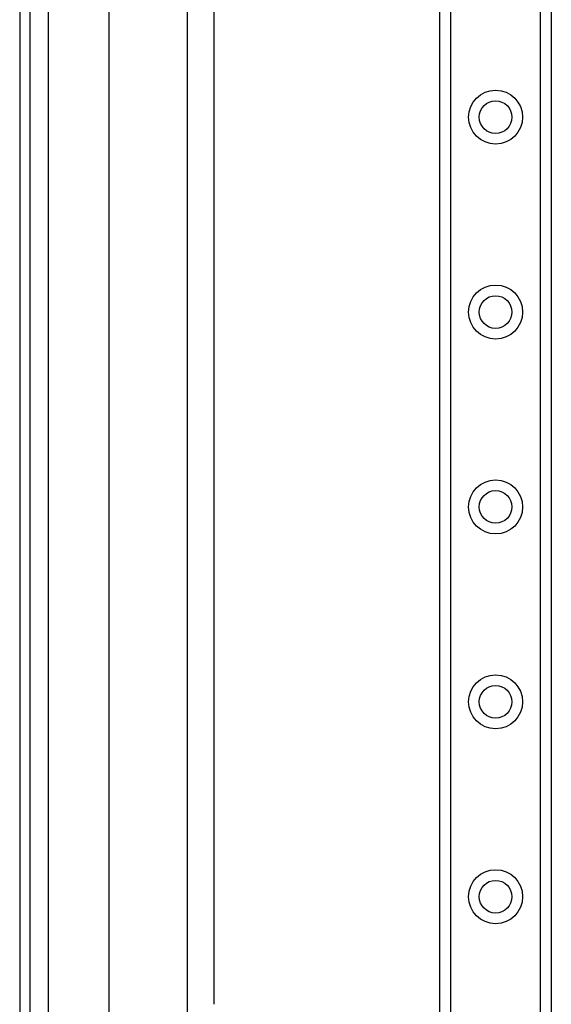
# Model space of a CAD drawing. Header units: inches. Extents: x 2.8 to 80.3, y 4.6 to 43.1.
# Tile 14 of 83: x 2.8 to 5.5, y 17.9 to 22.9. Entities that reach past the tile are written whole.
import ezdxf

# ---------------------------------------------------------------- set-up
doc = ezdxf.new("R2010")
doc.units = ezdxf.units.IN
doc.header["$MEASUREMENT"] = 0
doc.layers.add('Visible Edges(ANSI)', color=7, linetype='Continuous', lineweight=25)
doc.layers.add('Visible Tangent Edges(ANSI)', color=7, linetype='Continuous', lineweight=25)

msp = doc.modelspace()

# ---------------------------------------------------------------- linework, layer by layer
at = {"layer": 'Visible Edges(ANSI)'}
for p, q in [((2.8021, 32.6239), (2.8021, 13.1129)), ((2.8551, 13.1129), (2.8551, 32.6239)), ((4.9221, 14.1755), (4.9221, 31.5613)), ((5.4841, 31.5613), (5.4841, 14.1755)), ((3.2541, 17.5998), (3.2541, 28.137)), ((3.6478, 28.136), (3.6478, 17.6007)), ((3.7826, 17.8959), (3.7826, 27.8409))]:
    msp.add_line(p, q, dxfattribs=at)
for centre in [(5.2031, 22.3763), (5.2031, 21.392), (5.2031, 20.4078), (5.2031, 19.4235), (5.2031, 18.4393)]:
    msp.add_circle(centre, 0.0825, dxfattribs=at)
at = {"layer": 'Visible Tangent Edges(ANSI)'}
for p, q in [((2.9481, 13.1129), (2.9481, 32.6239)), ((4.976, 31.5613), (4.976, 14.1755)), ((5.4303, 14.1755), (5.4303, 31.5613))]:
    msp.add_line(p, q, dxfattribs=at)
for centre in [(5.2031, 22.3763), (5.2031, 21.392), (5.2031, 20.4078), (5.2031, 19.4235), (5.2031, 18.4393)]:
    msp.add_circle(centre, 0.1363, dxfattribs=at)

doc.saveas('drawing.dxf')
